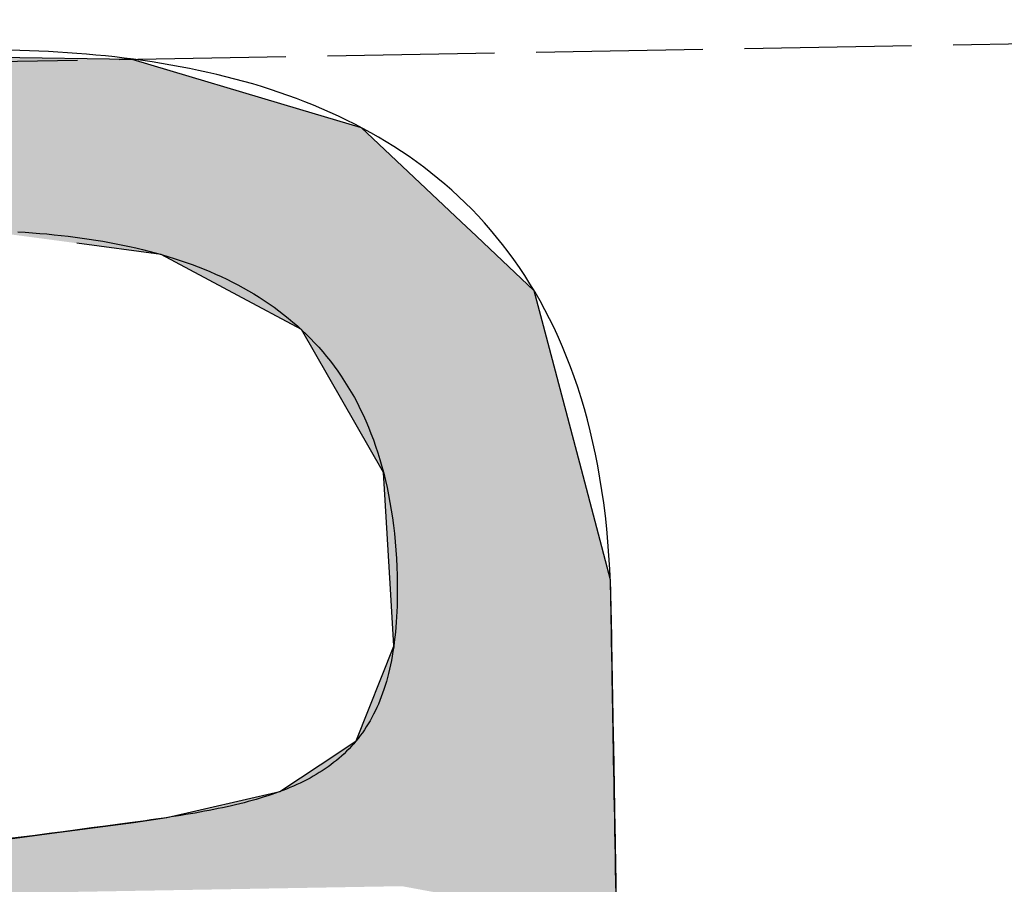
# Model space of a CAD drawing. Extents: x 562 to 7231, y 5317 to 12476.
# Tile 24 of 68: x 3397 to 3426, y 8089 to 8115. Entities that reach past the tile are written whole.
import ezdxf

# ---------------------------------------------------------------- set-up
doc = ezdxf.new("R2010")
doc.units = 0
doc.linetypes.add('GEN3', pattern=[6.25, 5, -1.25])
doc.layers.get('0').update_dxf_attribs({"linetype": 'CONTINUOUS'})
doc.layers.add('3', color=6, linetype='GEN3')
doc.layers.add('LOGO', color=7, linetype='CONTINUOUS')

# ---------------------------------------------------------------- blocks, each defined once
blk = doc.blocks.new('*U33')
at = {"layer": 'LOGO', "color": 30, "linetype": 'CONTINUOUS'}
for p, q in [((40.7734, 7.7604), (41.9207, 7.7233)), ((41.9207, 7.7233), (42.6416, 7.4944)), ((42.6416, 7.4944), (42.9069, 7.4101)), ((42.9069, 7.4101), (43.3331, 6.9945)), ((43.3331, 6.9945), (43.3977, 6.9316)), ((42.0324, 6.8767), (41.6693, 6.9316)), ((43.3977, 6.9316), (43.454, 6.8767)), ((42.3614, 6.6931), (42.0324, 6.8767)), ((43.454, 6.8767), (43.6422, 6.6931)), ((42.6337, 6.5412), (42.3614, 6.6931)), ((43.6422, 6.6931), (43.6795, 6.5412)), ((42.9777, 5.9174), (42.6337, 6.5412)), ((43.6795, 6.5412), (43.8325, 5.9174)), ((42.9977, 5.4375), (42.9777, 5.9174)), ((43.8325, 5.9174), (43.9503, 5.4375)), ((43.008, 5.1916), (42.9977, 5.4375)), ((43.9503, 5.4375), (43.9513, 5.1916)), ((42.8397, 4.7605), (43.009, 5.1662)), ((43.009, 5.1662), (43.008, 5.1916)), ((43.9513, 5.1916), (43.9513, 5.1662)), ((43.9513, 5.1662), (43.9513, 4.7605)), ((42.7719, 4.7171), (42.8397, 4.7605)), ((43.9513, 4.7605), (43.9513, 4.7171)), ((42.5051, 4.5462), (42.7719, 4.7171)), ((43.9513, 4.7171), (43.9513, 4.5462)), ((42.0152, 4.4425), (42.5051, 4.5462)), ((43.9513, 4.5462), (43.9513, 4.4425)), ((41.8696, 4.4244), (42.0152, 4.4425)), ((43.9513, 4.4425), (43.9513, 4.4244)), ((41.5159, 4.384), (41.8696, 4.4244)), ((43.9513, 4.4244), (43.9513, 4.384)), ((40.7292, 4.292), (41.5159, 4.384)), ((43.9513, 4.384), (43.9513, 4.292)), ((43.9513, 4.292), (43.9513, 4.1285)), ((43.9513, 4.1285), (43.9513, 3.9409))]:
    blk.add_line(p, q, dxfattribs=at)
at = {"layer": 'LOGO', "color": 30, "linetype": 'CONTINUOUS', "extrusion": (0, 0, -1)}
for points in [[(-40.7734, 7.7604), (-41.9207, 7.7233), (-40.6078, 7.7233)], [(-40.6078, 7.7233), (-42.6416, 7.4944), (-39.5863, 7.4944)], [(-40.6078, 7.7233), (-41.9207, 7.7233), (-42.6416, 7.4944)], [(-39.5863, 7.4944), (-42.9069, 7.4101), (-39.467, 7.4101)], [(-39.5863, 7.4944), (-42.6416, 7.4944), (-42.9069, 7.4101)], [(-39.467, 7.4101), (-43.3331, 6.9945), (-38.8783, 6.9945)], [(-39.467, 7.4101), (-42.9069, 7.4101), (-43.3331, 6.9945)], [(-41.2528, 6.9945), (-43.3977, 6.9316), (-41.6693, 6.9316)], [(-41.2528, 6.9945), (-43.3331, 6.9945), (-43.3977, 6.9316)], [(-41.6693, 6.9316), (-43.454, 6.8767), (-42.0324, 6.8767)], [(-41.6693, 6.9316), (-43.3977, 6.9316), (-43.454, 6.8767)], [(-42.0324, 6.8767), (-43.6422, 6.6931), (-42.3614, 6.6931)], [(-42.0324, 6.8767), (-43.454, 6.8767), (-43.6422, 6.6931)], [(-42.3614, 6.6931), (-43.6795, 6.5412), (-42.6337, 6.5412)], [(-42.3614, 6.6931), (-43.6422, 6.6931), (-43.6795, 6.5412)], [(-42.6337, 6.5412), (-43.8325, 5.9174), (-42.9777, 5.9174)], [(-42.6337, 6.5412), (-43.6795, 6.5412), (-43.8325, 5.9174)], [(-42.9777, 5.9174), (-43.9503, 5.4375), (-42.9977, 5.4375)], [(-42.9777, 5.9174), (-43.8325, 5.9174), (-43.9503, 5.4375)], [(-42.9977, 5.4375), (-43.9513, 5.1916), (-43.008, 5.1916)], [(-42.9977, 5.4375), (-43.9503, 5.4375), (-43.9513, 5.1916)], [(-43.009, 5.1662), (-43.9513, 4.7605), (-42.8397, 4.7605)], [(-43.008, 5.1916), (-43.9513, 5.1662), (-43.009, 5.1662)], [(-43.008, 5.1916), (-43.9513, 5.1916), (-43.9513, 5.1662)], [(-43.009, 5.1662), (-43.9513, 5.1662), (-43.9513, 4.7605)], [(-42.8397, 4.7605), (-43.9513, 4.7171), (-42.7719, 4.7171)], [(-42.8397, 4.7605), (-43.9513, 4.7605), (-43.9513, 4.7171)], [(-42.7719, 4.7171), (-43.9513, 4.5462), (-42.5051, 4.5462)], [(-42.7719, 4.7171), (-43.9513, 4.7171), (-43.9513, 4.5462)], [(-42.5051, 4.5462), (-43.9513, 4.4425), (-42.0152, 4.4425)], [(-42.5051, 4.5462), (-43.9513, 4.5462), (-43.9513, 4.4425)], [(-42.0152, 4.4425), (-43.9513, 4.4244), (-41.8696, 4.4244)], [(-42.0152, 4.4425), (-43.9513, 4.4425), (-43.9513, 4.4244)], [(-41.8696, 4.4244), (-43.9513, 4.384), (-41.5159, 4.384)], [(-41.8696, 4.4244), (-43.9513, 4.4244), (-43.9513, 4.384)], [(-41.5159, 4.384), (-43.9513, 4.292), (-40.7292, 4.292)], [(-41.5159, 4.384), (-43.9513, 4.384), (-43.9513, 4.292)], [(-40.7292, 4.292), (-43.9513, 4.1285), (-39.933, 4.1285)], [(-40.7292, 4.292), (-43.9513, 4.292), (-43.9513, 4.1285)], [(-43.0261, 4.1285), (-43.9513, 4.1285), (-43.9513, 3.9409)]]:
    blk.add_solid(points, dxfattribs=at)
blk = doc.blocks.new('KLAUS')
at = {"layer": 'LOGO'}
for points in [[(41.4149, 6.9853, 0), (41.4464, 6.9828, 0), (41.4778, 6.98, 0), (41.509, 6.977, 0), (41.54, 6.9737, 0), (41.5708, 6.9702, 0), (41.6014, 6.9664, 0), (41.6318, 6.9624, 0), (41.662, 6.9581, 0), (41.6921, 6.9535, 0), (41.7219, 6.9486, 0), (41.7514, 6.9435, 0), (41.7808, 6.9381, 0), (41.81, 6.9324, 0), (41.8389, 6.9264, 0), (41.8676, 6.9201, 0), (41.896, 6.9136, 0), (41.9242, 6.9067, 0), (41.9522, 6.8995, 0), (41.9799, 6.892, 0), (42.0073, 6.8842, 0), (42.0345, 6.876, 0), (42.0614, 6.8676, 0), (42.0881, 6.8588, 0), (42.1145, 6.8497, 0), (42.1406, 6.8402, 0), (42.1664, 6.8304, 0), (42.1919, 6.8203, 0), (42.2172, 6.8098, 0), (42.2421, 6.799, 0), (42.2668, 6.7878, 0), (42.2911, 6.7763, 0), (42.3151, 6.7644, 0), (42.3389, 6.7521, 0), (42.3623, 6.7395, 0), (42.3853, 6.7265, 0), (42.4081, 6.7131, 0), (42.4305, 6.6993, 0), (42.4526, 6.6851, 0), (42.4743, 6.6706, 0), (42.4957, 6.6556, 0), (42.5168, 6.6403, 0), (42.5375, 6.6245, 0), (42.5578, 6.6083, 0), (42.5778, 6.5918, 0), (42.5974, 6.5748, 0), (42.6166, 6.5574, 0), (42.6354, 6.5395, 0), (42.6539, 6.5213, 0), (42.672, 6.5026, 0), (42.6897, 6.4835, 0), (42.707, 6.4639, 0), (42.7239, 6.4439, 0), (42.7404, 6.4234, 0), (42.7565, 6.4025, 0), (42.7721, 6.3811, 0), (42.7874, 6.3593, 0), (42.8022, 6.337, 0), (42.8166, 6.3143, 0), (42.8306, 6.2911, 0), (42.8442, 6.2674, 0), (42.8573, 6.2432, 0), (42.8699, 6.2185, 0), (42.8821, 6.1933, 0), (42.8939, 6.1677, 0), (42.9052, 6.1416, 0), (42.916, 6.1149, 0), (42.9264, 6.0878, 0), (42.9363, 6.0601, 0), (42.9457, 6.0319, 0), (42.9546, 6.0033, 0), (42.9631, 5.9741, 0), (42.971, 5.9443, 0), (42.9785, 5.9141, 0), (42.9855, 5.8833, 0), (42.992, 5.852, 0), (42.9979, 5.8201, 0), (43.0034, 5.7877, 0), (43.0083, 5.7547, 0), (43.0127, 5.7212, 0), (43.0166, 5.6871, 0), (43.02, 5.6525, 0), (43.0228, 5.6173, 0), (43.0251, 5.5816, 0), (43.0268, 5.5452, 0), (43.028, 5.5083, 0), (43.0286, 5.4708, 0), (43.0287, 5.4372, 0), (43.0285, 5.412, 0), (43.028, 5.3873, 0), (43.0273, 5.363, 0), (43.0262, 5.3391, 0), (43.0249, 5.3157, 0), (43.0234, 5.2927, 0), (43.0216, 5.2701, 0), (43.0195, 5.248, 0), (43.0172, 5.2263, 0), (43.0146, 5.205, 0), (43.0117, 5.1841, 0), (43.0086, 5.1636, 0), (43.0052, 5.1435, 0), (43.0016, 5.1239, 0), (42.9977, 5.1046, 0), (42.9936, 5.0857, 0), (42.9892, 5.0672, 0), (42.9845, 5.049, 0), (42.9796, 5.0313, 0), (42.9744, 5.0139, 0), (42.969, 4.9969, 0), (42.9633, 4.9802, 0), (42.9574, 4.9639, 0), (42.9512, 4.9479, 0), (42.9447, 4.9323, 0), (42.938, 4.9171, 0), (42.9311, 4.9021, 0), (42.9239, 4.8875, 0), (42.9165, 4.8733, 0), (42.9088, 4.8593, 0), (42.9008, 4.8457, 0), (42.8926, 4.8324, 0), (42.8842, 4.8194, 0), (42.8755, 4.8067, 0), (42.8666, 4.7943, 0), (42.8574, 4.7822, 0), (42.848, 4.7704, 0), (42.8383, 4.7589, 0), (42.8284, 4.7477, 0), (42.8182, 4.7367, 0), (42.8078, 4.7261, 0), (42.7972, 4.7157, 0), (42.7863, 4.7055, 0), (42.7751, 4.6956, 0), (42.7638, 4.686, 0), (42.7522, 4.6766, 0), (42.7403, 4.6675, 0), (42.7282, 4.6586, 0), (42.7159, 4.6499, 0), (42.7033, 4.6415, 0), (42.6905, 4.6333, 0), (42.6775, 4.6253, 0), (42.6642, 4.6176, 0), (42.6507, 4.61, 0), (42.6369, 4.6027, 0), (42.6229, 4.5956, 0), (42.6087, 4.5886, 0), (42.5942, 4.5819, 0), (42.5795, 4.5754, 0), (42.5646, 4.569, 0), (42.5495, 4.5628, 0), (42.5341, 4.5568, 0), (42.5185, 4.551, 0), (42.5026, 4.5454, 0), (42.4865, 4.5399, 0), (42.4702, 4.5345, 0), (42.4537, 4.5293, 0), (42.4369, 4.5243, 0), (42.4199, 4.5194, 0), (42.4027, 4.5147, 0), (42.3853, 4.5101, 0), (42.3676, 4.5056, 0), (42.3497, 4.5012, 0), (42.3316, 4.497, 0), (42.3132, 4.4929, 0), (42.2946, 4.4889, 0), (42.2758, 4.485, 0), (42.2568, 4.4812, 0), (42.2376, 4.4775, 0), (42.2181, 4.4739, 0), (42.1984, 4.4704, 0), (42.1785, 4.4669, 0), (42.1584, 4.4636, 0), (42.1381, 4.4603, 0), (42.1175, 4.4571, 0), (42.0967, 4.454, 0), (42.0757, 4.4509, 0), (42.0545, 4.4479, 0), (42.0331, 4.445, 0), (42.0114, 4.442, 0), (41.9896, 4.4392, 0), (41.9675, 4.4363, 0), (41.9452, 4.4336, 0), (41.9227, 4.4308, 0), (41.9, 4.428, 0), (41.877, 4.4253, 0), (41.8539, 4.4226, 0), (41.8106, 4.4176, 0), (41.7495, 4.4105, 0), (41.6884, 4.4035, 0), (41.6272, 4.3965, 0), (41.5661, 4.3896, 0), (41.505, 4.3828, 0), (41.4439, 4.3759, 0), (41.3828, 4.3691, 0), (41.3218, 4.3623, 0)], [(43.9513, 4.0733, 0), (43.9513, 4.1307, 0), (43.9513, 4.1874, 0), (43.9513, 4.2433, 0), (43.9513, 4.2985, 0), (43.9513, 4.3528, 0), (43.9513, 4.4063, 0), (43.9513, 4.4588, 0), (43.9513, 4.5103, 0), (43.9513, 4.5608, 0), (43.9513, 4.6102, 0), (43.9513, 4.6585, 0), (43.9513, 4.7055, 0), (43.9513, 4.7513, 0), (43.9513, 4.7959, 0), (43.9513, 4.839, 0), (43.9513, 4.8808, 0), (43.9513, 4.9211, 0), (43.9513, 4.96, 0), (43.9513, 4.9972, 0), (43.9513, 5.0329, 0), (43.9513, 5.0669, 0), (43.9513, 5.0992, 0), (43.9513, 5.1297, 0), (43.9513, 5.1585, 0), (43.9513, 5.1853, 0), (43.9513, 5.2103, 0), (43.9513, 5.2333, 0), (43.9513, 5.2543, 0), (43.9513, 5.2732, 0), (43.9513, 5.29, 0), (43.9513, 5.3046, 0), (43.9513, 5.317, 0), (43.9513, 5.3271, 0), (43.9513, 5.3349, 0), (43.9513, 5.3403, 0), (43.9513, 5.3433, 0), (43.9513, 5.3621, 0), (43.9506, 5.4233, 0), (43.949, 5.4834, 0), (43.9465, 5.5426, 0), (43.9431, 5.6008, 0), (43.9389, 5.658, 0), (43.9338, 5.7142, 0), (43.9278, 5.7695, 0), (43.921, 5.8238, 0), (43.9134, 5.8772, 0), (43.905, 5.9296, 0), (43.8958, 5.9811, 0), (43.8858, 6.0317, 0), (43.875, 6.0814, 0), (43.8634, 6.1302, 0), (43.851, 6.178, 0), (43.8379, 6.225, 0), (43.8241, 6.2711, 0), (43.8095, 6.3163, 0), (43.7942, 6.3606, 0), (43.7782, 6.4041, 0), (43.7614, 6.4467, 0), (43.744, 6.4885, 0), (43.7259, 6.5295, 0), (43.7071, 6.5696, 0), (43.6877, 6.6089, 0), (43.6676, 6.6473, 0), (43.6468, 6.685, 0), (43.6254, 6.7219, 0), (43.6034, 6.758, 0), (43.5808, 6.7932, 0), (43.5576, 6.8278, 0), (43.5337, 6.8615, 0), (43.5093, 6.8945, 0), (43.4843, 6.9267, 0), (43.4588, 6.9582, 0), (43.4327, 6.989, 0), (43.406, 7.019, 0), (43.3789, 7.0483, 0), (43.3512, 7.0769, 0), (43.3229, 7.1047, 0), (43.2942, 7.1319, 0), (43.265, 7.1584, 0), (43.2353, 7.1842, 0), (43.2051, 7.2093, 0), (43.1745, 7.2338, 0), (43.1434, 7.2576, 0), (43.1119, 7.2807, 0), (43.0799, 7.3032, 0), (43.0475, 7.3251, 0), (43.0147, 7.3463, 0), (42.9815, 7.3669, 0), (42.9479, 7.3869, 0), (42.9139, 7.4062, 0), (42.8795, 7.425, 0), (42.8448, 7.4432, 0), (42.8097, 7.4608, 0), (42.7743, 7.4779, 0), (42.7385, 7.4943, 0), (42.7024, 7.5102, 0), (42.666, 7.5255, 0), (42.6293, 7.5404, 0), (42.5923, 7.5546, 0), (42.555, 7.5683, 0), (42.5175, 7.5815, 0), (42.4797, 7.5942, 0), (42.4416, 7.6064, 0), (42.4033, 7.6181, 0), (42.3648, 7.6293, 0), (42.326, 7.64, 0), (42.287, 7.6502, 0), (42.2478, 7.66, 0), (42.2085, 7.6693, 0), (42.1689, 7.6781, 0), (42.1292, 7.6866, 0), (42.0893, 7.6945, 0), (42.0492, 7.702, 0), (42.009, 7.7092, 0), (41.9687, 7.7158, 0), (41.9283, 7.7221, 0), (41.8877, 7.728, 0), (41.8471, 7.7335, 0), (41.8063, 7.7386, 0), (41.7655, 7.7434, 0), (41.7246, 7.7477, 0), (41.6836, 7.7517, 0), (41.6426, 7.7554, 0), (41.6015, 7.7587, 0), (41.5604, 7.7617, 0), (41.5193, 7.7643, 0), (41.4781, 7.7666, 0), (41.437, 7.7686, 0), (41.3959, 7.7703, 0)]]:
    blk.add_polyline3d(points, dxfattribs=at)
at = {"layer": 'LOGO', "color": 30, "linetype": 'CONTINUOUS'}
blk.add_blockref('*U33', (0, 0), dxfattribs=at)

msp = doc.modelspace()

# ---------------------------------------------------------------- linework, layer by layer
at = {"layer": '3'}
msp.add_line((1175.278, 8075.309), (6230.443, 8163.547), dxfattribs=at)

# ---------------------------------------------------------------- block references
at = {"xscale": 6.929133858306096, "yscale": 6.929133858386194, "zscale": 6.929133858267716, "rotation": 0.9999999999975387}
msp.add_blockref('KLAUS', (3110.826, 8055.572), dxfattribs=at)

doc.saveas('drawing.dxf')
